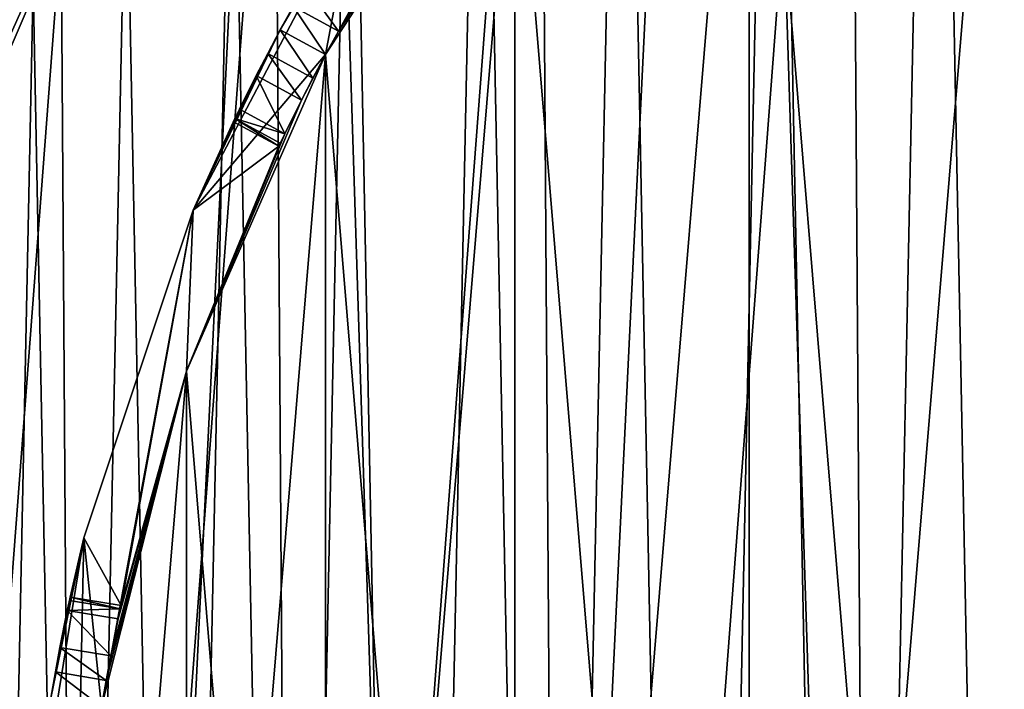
# Model space of a CAD drawing. Extents: x 35 to 217, y -91 to 91.
# Tile 11 of 43: x 63 to 92, y 11 to 30. Entities that reach past the tile are written whole.
import ezdxf

# ---------------------------------------------------------------- set-up
doc = ezdxf.new("R2010")
doc.units = 0
doc.header["$LTSCALE"] = 25.4
doc.layers.get('0').update_dxf_attribs({"color": 13, "linetype": 'CONTINUOUS'})

# ---------------------------------------------------------------- blocks, each defined once
blk = doc.blocks.new('CANOPY-A-MINI-10017-10018_')
at = {"color": 250}
mesh = blk.add_polyface(dxfattribs=at)
corners = [(36.159, -17.561, 1), (35.219, 11.779, 1), (34.504, -2.929, 1), (38.283, 26.182, 1), (40.139, -31.739, 1), (43.619, 39.907, 1), (46.341, -45.094, 1), (51.086, 52.598, 1), (54.606, -57.281, 1), (60.493, 63.927, 1), (64.718, -67.985, 1), (71.596, 73.6, 1), (76.417, -76.928, 1), (84.106, 81.368, 1), (89.399, -83.879, 1), (97.7, 87.027, 1), (103.327, -88.657, 1), (112.026, 90.433, 1), (117.842, -91.139, 1), (126.713, 91.497, 1), (132.567, -91.261, 1), (141.381, 90.191, 1), (147.121, -89.019, 1), (155.648, 86.549, 1), (161.126, -84.471, 1), (169.147, 80.665, 1), (174.221, -77.736, 1), (181.528, 72.693, 1), (186.066, -68.987, 1), (192.469, 62.837, 1), (196.354, -58.452, 1), (201.687, 51.354, 1), (204.818, -46.403, 1), (205.574, 45.094, 1), (211.241, -33.152, 1), (208.944, 38.541, 1), (214.052, 24.73, 1), (215.454, -19.042, 1), (216.878, 10.279, 1), (217.35, -4.439, 1)]
mesh.append_faces([[corners[k] for k in face] for face in [(0, 1, 2), (38, 37, 39)]], dxfattribs={"vtx0": -1, "color": 250})
mesh.append_faces([[corners[k] for k in face] for face in [(1, 0, 3), (3, 4, 5), (5, 6, 7), (7, 8, 9), (9, 10, 11), (11, 12, 13), (13, 14, 15), (15, 16, 17), (17, 18, 19), (19, 20, 21), (21, 22, 23), (23, 24, 25), (25, 26, 27), (27, 28, 29), (29, 30, 31), (31, 32, 33), (33, 34, 35), (35, 34, 36), (36, 37, 38)]], dxfattribs={"vtx0": -1, "vtx1": -1, "color": 250})
mesh.append_faces([[corners[k] for k in face] for face in [(3, 0, 4), (5, 4, 6), (7, 6, 8), (9, 8, 10), (11, 10, 12), (13, 12, 14), (15, 14, 16), (17, 16, 18), (19, 18, 20), (21, 20, 22), (23, 22, 24), (25, 24, 26), (27, 26, 28), (29, 28, 30), (31, 30, 32), (33, 32, 34), (36, 34, 37)]], dxfattribs={"vtx0": -1, "vtx2": -1, "color": 250})
mesh = blk.add_polyface(dxfattribs=at)
corners = [(35.219, 11.779), (36.159, -17.561), (34.504, -2.929), (38.283, 26.182), (40.139, -31.739), (43.619, 39.907), (46.341, -45.094), (51.086, 52.598), (54.606, -57.281), (60.493, 63.927), (64.718, -67.985), (71.596, 73.6), (76.417, -76.928), (84.106, 81.368), (89.399, -83.879), (97.7, 87.027), (103.327, -88.657), (112.026, 90.433), (117.842, -91.139), (126.713, 91.497), (132.567, -91.261), (141.381, 90.191), (147.121, -89.019), (155.648, 86.549), (161.126, -84.471), (169.147, 80.665), (174.221, -77.736), (181.528, 72.693), (186.066, -68.987), (192.469, 62.837), (196.354, -58.452), (201.687, 51.354), (204.818, -46.403), (205.574, 45.094), (211.241, -33.152), (208.944, 38.541), (214.052, 24.73), (215.454, -19.042), (216.878, 10.279), (217.35, -4.439)]
mesh.append_faces([[corners[k] for k in face] for face in [(0, 1, 2), (37, 38, 39)]], dxfattribs={"vtx0": -1, "color": 250})
mesh.append_faces([[corners[k] for k in face] for face in [(1, 3, 4), (4, 5, 6), (6, 7, 8), (8, 9, 10), (10, 11, 12), (12, 13, 14), (14, 15, 16), (16, 17, 18), (18, 19, 20), (20, 21, 22), (22, 23, 24), (24, 25, 26), (26, 27, 28), (28, 29, 30), (30, 31, 32), (32, 33, 34), (34, 36, 37)]], dxfattribs={"vtx0": -1, "vtx1": -1, "color": 250})
mesh.append_faces([[corners[k] for k in face] for face in [(1, 0, 3), (4, 3, 5), (6, 5, 7), (8, 7, 9), (10, 9, 11), (12, 11, 13), (14, 13, 15), (16, 15, 17), (18, 17, 19), (20, 19, 21), (22, 21, 23), (24, 23, 25), (26, 25, 27), (28, 27, 29), (30, 29, 31), (32, 31, 33), (34, 33, 35), (34, 35, 36), (37, 36, 38)]], dxfattribs={"vtx0": -1, "vtx2": -1, "color": 250})
at = {"color": 18}
mesh = blk.add_polyface(dxfattribs=at)
corners = [(56.605, -12.669, 11.7), (56.163, 9.945, 11.7), (55.471, -1.38, 11.7), (56.459, -0.476, 11.7), (57.486, -11.909, 11.7), (59.536, -23.63, 11.7), (60.38, -23.017, 11.7), (64.186, -33.979, 11.7), (65.062, -33.497, 11.7), (70.437, -43.447, 11.7), (71.406, -43.063, 11.7), (78.125, -51.791, 11.7), (79.238, -51.454, 11.7), (87.052, -58.793, 11.7), (88.344, -58.442, 11.7), (96.987, -64.273, 11.7), (98.477, -63.836, 11.7), (107.672, -68.087, 11.7), (109.359, -67.489, 11.7), (118.831, -70.139, 11.7), (120.693, -69.3, 11.7), (130.175, -70.374, 11.7), (132.172, -69.222, 11.7), (141.409, -68.786, 11.7), (143.48, -67.255, 11.7), (152.243, -65.417, 11.7), (154.311, -63.453, 11.7), (162.396, -60.353, 11.7), (164.368, -57.921, 11.7), (171.605, -53.726, 11.7), (173.378, -50.809, 11.7), (179.633, -45.708, 11.7), (181.094, -42.311, 11.7), (186.27, -36.506, 11.7), (187.306, -32.659, 11.7), (191.345, -26.359, 11.7), (191.845, -22.115, 11.7), (194.726, -15.529, 11.7), (194.587, -10.969, 11.7), (195.456, 0.476, 11.7), (196.327, -4.296, 11.7), (196.104, 7.047, 11.7), (57.329, 10.969, 11.7), (58.662, 21.012, 11.7), (60.07, 22.115, 11.7), (62.904, 31.535, 11.7), (64.609, 32.659, 11.7), (68.779, 41.241, 11.7), (70.821, 42.311, 11.7), (76.135, 49.879, 11.7), (78.537, 50.809, 11.7), (84.781, 57.225, 11.7), (87.547, 57.921, 11.7), (94.494, 63.09, 11.7), (97.604, 63.453, 11.7), (105.022, 67.32, 11.7), (108.435, 67.255, 11.7), (116.092, 69.806, 11.7), (119.744, 69.222, 11.7), (127.417, 70.485, 11.7), (131.222, 69.3, 11.7), (138.705, 69.338, 11.7), (142.557, 67.489, 11.7), (149.662, 66.395, 11.7), (153.438, 63.836, 11.7), (160.006, 61.733, 11.7), (163.571, 58.442, 11.7), (169.468, 55.472, 11.7), (172.677, 51.454, 11.7), (177.802, 47.774, 11.7), (180.509, 43.063, 11.7), (184.795, 38.839, 11.7), (186.853, 33.497, 11.7), (187.729, 33.979, 11.7), (191.536, 23.017, 11.7), (190.263, 28.898, 11.7), (194.066, 18.208, 11.7), (194.43, 11.909, 11.7)]
mesh.append_faces([[corners[k] for k in face] for face in [(0, 1, 2)]], dxfattribs={"vtx0": -1, "color": 18})
mesh.append_faces([[corners[k] for k in face] for face in [(3, 0, 4), (4, 5, 6), (6, 7, 8), (8, 9, 10), (10, 11, 12), (12, 13, 14), (14, 15, 16), (16, 17, 18), (18, 19, 20), (20, 21, 22), (22, 23, 24), (24, 25, 26), (26, 27, 28), (28, 29, 30), (30, 31, 32), (32, 33, 34), (34, 35, 36), (36, 37, 38), (38, 37, 39), (1, 42, 43), (42, 1, 3), (43, 44, 45), (45, 46, 47), (47, 48, 49), (49, 50, 51), (51, 52, 53), (53, 54, 55), (55, 56, 57), (57, 58, 59), (59, 60, 61), (61, 62, 63), (63, 64, 65), (65, 66, 67), (67, 68, 69), (69, 70, 71), (71, 72, 73), (73, 74, 75), (75, 74, 76), (76, 77, 41)]], dxfattribs={"vtx0": -1, "vtx1": -1, "color": 18})
mesh.append_faces([[corners[k] for k in face] for face in [(1, 0, 3)]], dxfattribs={"vtx0": -1, "vtx1": -1, "vtx2": -1, "color": 18})
mesh.append_faces([[corners[k] for k in face] for face in [(4, 0, 5), (6, 5, 7), (8, 7, 9), (10, 9, 11), (12, 11, 13), (14, 13, 15), (16, 15, 17), (18, 17, 19), (20, 19, 21), (22, 21, 23), (24, 23, 25), (26, 25, 27), (28, 27, 29), (30, 29, 31), (32, 31, 33), (34, 33, 35), (36, 35, 37), (39, 37, 40), (39, 40, 41), (43, 42, 44), (45, 44, 46), (47, 46, 48), (49, 48, 50), (51, 50, 52), (53, 52, 54), (55, 54, 56), (57, 56, 58), (59, 58, 60), (61, 60, 62), (63, 62, 64), (65, 64, 66), (67, 66, 68), (69, 68, 70), (71, 70, 72), (73, 72, 74), (76, 74, 77), (41, 77, 39)]], dxfattribs={"vtx0": -1, "vtx2": -1, "color": 18})
mesh = blk.add_polyface(dxfattribs=at)
corners = [(56.587, 4.235, 1), (56.806, -6.947, 1), (56.471, -1.36, 1), (57.153, 9.804, 1), (57.589, -12.489, 1), (58.165, 15.308, 1), (58.816, -17.95, 1), (59.616, 20.714, 1), (60.478, -23.295, 1), (61.498, 25.985, 1), (62.564, -28.488, 1), (63.798, 31.088, 1), (65.062, -33.497, 1), (66.501, 35.989, 1), (67.955, -38.288, 1), (69.59, 40.656, 1), (71.224, -42.831, 1), (73.044, 45.06, 1), (74.848, -47.096, 1), (76.841, 49.172, 1), (78.804, -51.056, 1), (80.957, 52.964, 1), (83.065, -54.685, 1), (85.365, 56.414, 1), (87.604, -57.959, 1), (90.036, 59.497, 1), (92.392, -60.857, 1), (94.94, 62.195, 1), (97.398, -63.361, 1), (100.045, 64.489, 1), (102.589, -65.454, 1), (105.319, 66.365, 1), (107.932, -67.122, 1), (110.726, 67.81, 1), (113.391, -68.355, 1), (116.231, 68.816, 1), (118.932, -69.144, 1), (121.8, 69.376, 1), (124.519, -69.485, 1), (127.396, 69.485, 1), (130.115, -69.376, 1), (132.983, 69.144, 1), (135.684, -68.816, 1), (138.524, 68.355, 1), (141.19, -67.81, 1), (143.983, 67.122, 1), (146.597, -66.365, 1), (149.326, 65.454, 1), (151.87, -64.489, 1), (154.517, 63.361, 1), (156.975, -62.195, 1), (159.523, 60.857, 1), (161.879, -59.497, 1), (164.311, 57.959, 1), (166.55, -56.414, 1), (168.85, 54.685, 1), (170.958, -52.964, 1), (173.112, 51.056, 1), (175.074, -49.172, 1), (177.067, 47.096, 1), (178.871, -45.06, 1), (180.691, 42.831, 1), (182.325, -40.656, 1), (183.96, 38.288, 1), (185.414, -35.989, 1), (186.853, 33.497, 1), (188.117, -31.088, 1), (189.351, 28.488, 1), (190.417, -25.985, 1), (191.437, 23.295, 1), (192.299, -20.714, 1), (193.1, 17.95, 1), (193.751, -15.308, 1), (194.326, 12.489, 1), (194.763, -9.804, 1), (195.109, 6.947, 1), (195.328, -4.235, 1), (195.444, 1.36, 1)]
mesh.append_faces([[corners[k] for k in face] for face in [(0, 1, 2), (76, 75, 77)]], dxfattribs={"vtx0": -1, "color": 18})
mesh.append_faces([[corners[k] for k in face] for face in [(1, 3, 4), (4, 5, 6), (6, 7, 8), (8, 9, 10), (10, 11, 12), (12, 13, 14), (14, 15, 16), (16, 17, 18), (18, 19, 20), (20, 21, 22), (22, 23, 24), (24, 25, 26), (26, 27, 28), (28, 29, 30), (30, 31, 32), (32, 33, 34), (34, 35, 36), (36, 37, 38), (38, 39, 40), (40, 41, 42), (42, 43, 44), (44, 45, 46), (46, 47, 48), (48, 49, 50), (50, 51, 52), (52, 53, 54), (54, 55, 56), (56, 57, 58), (58, 59, 60), (60, 61, 62), (62, 63, 64), (64, 65, 66), (66, 67, 68), (68, 69, 70), (70, 71, 72), (72, 73, 74), (74, 75, 76)]], dxfattribs={"vtx0": -1, "vtx1": -1, "color": 18})
mesh.append_faces([[corners[k] for k in face] for face in [(1, 0, 3), (4, 3, 5), (6, 5, 7), (8, 7, 9), (10, 9, 11), (12, 11, 13), (14, 13, 15), (16, 15, 17), (18, 17, 19), (20, 19, 21), (22, 21, 23), (24, 23, 25), (26, 25, 27), (28, 27, 29), (30, 29, 31), (32, 31, 33), (34, 33, 35), (36, 35, 37), (38, 37, 39), (40, 39, 41), (42, 41, 43), (44, 43, 45), (46, 45, 47), (48, 47, 49), (50, 49, 51), (52, 51, 53), (54, 53, 55), (56, 55, 57), (58, 57, 59), (60, 59, 61), (62, 61, 63), (64, 63, 65), (66, 65, 67), (68, 67, 69), (70, 69, 71), (72, 71, 73), (74, 73, 75)]], dxfattribs={"vtx0": -1, "vtx2": -1, "color": 18})
mesh = blk.add_polyface(dxfattribs=at)
corners = [(57.486, -11.909, 2.5), (57.329, 10.969, 2.5), (56.459, -0.476, 2.5), (60.07, 22.115, 2.5), (60.38, -23.017, 2.5), (64.609, 32.659, 2.5), (65.062, -33.497, 2.5), (70.821, 42.311, 2.5), (71.406, -43.063, 2.5), (78.537, 50.809, 2.5), (79.238, -51.454, 2.5), (87.547, 57.921, 2.5), (88.344, -58.442, 2.5), (97.604, 63.453, 2.5), (98.477, -63.836, 2.5), (108.435, 67.255, 2.5), (109.359, -67.489, 2.5), (119.744, 69.222, 2.5), (120.693, -69.3, 2.5), (131.222, 69.3, 2.5), (132.172, -69.222, 2.5), (142.557, 67.489, 2.5), (143.48, -67.255, 2.5), (153.438, 63.836, 2.5), (154.311, -63.453, 2.5), (163.571, 58.442, 2.5), (164.368, -57.921, 2.5), (172.677, 51.454, 2.5), (173.378, -50.809, 2.5), (180.509, 43.063, 2.5), (181.094, -42.311, 2.5), (186.853, 33.497, 2.5), (187.306, -32.659, 2.5), (191.536, 23.017, 2.5), (191.845, -22.115, 2.5), (194.43, 11.909, 2.5), (194.587, -10.969, 2.5), (195.456, 0.476, 2.5)]
mesh.append_faces([[corners[k] for k in face] for face in [(0, 1, 2), (35, 36, 37)]], dxfattribs={"vtx0": -1, "color": 18})
mesh.append_faces([[corners[k] for k in face] for face in [(1, 0, 3), (3, 4, 5), (5, 6, 7), (7, 8, 9), (9, 10, 11), (11, 12, 13), (13, 14, 15), (15, 16, 17), (17, 18, 19), (19, 20, 21), (21, 22, 23), (23, 24, 25), (25, 26, 27), (27, 28, 29), (29, 30, 31), (31, 32, 33), (33, 34, 35)]], dxfattribs={"vtx0": -1, "vtx1": -1, "color": 18})
mesh.append_faces([[corners[k] for k in face] for face in [(3, 0, 4), (5, 4, 6), (7, 6, 8), (9, 8, 10), (11, 10, 12), (13, 12, 14), (15, 14, 16), (17, 16, 18), (19, 18, 20), (21, 20, 22), (23, 22, 24), (25, 24, 26), (27, 26, 28), (29, 28, 30), (31, 30, 32), (33, 32, 34), (35, 34, 36)]], dxfattribs={"vtx0": -1, "vtx2": -1, "color": 18})
mesh = blk.add_polyface(dxfattribs=at)
corners = [(63.66, -5.029, 24.5), (63.66, 5.029, 24.5), (63.458, 0, 24.5), (65.274, -14.957, 24.5), (64.958, 0, 24.5), (65.79, -10.04, 24.5), (68.459, -24.498, 24.5), (68.263, -19.807, 24.5), (72.31, -29.033, 24.5), (73.133, -33.404, 24.5), (77.82, -37.467, 24.5), (79.176, -41.445, 24.5), (84.643, -44.879, 24.5), (86.43, -48.413, 24.5), (92.594, -51.067, 24.5), (94.708, -54.127, 24.5), (101.454, -55.862, 24.5), (103.795, -58.439, 24.5), (110.983, -59.133, 24.5), (113.456, -61.237, 24.5), (120.92, -60.792, 24.5), (123.441, -62.449, 24.5), (130.995, -60.792, 24.5), (133.491, -62.044, 24.5), (140.932, -59.133, 24.5), (143.346, -60.032, 24.5), (150.461, -55.862, 24.5), (152.751, -56.466, 24.5), (159.321, -51.067, 24.5), (161.462, -51.436, 24.5), (167.272, -44.879, 24.5), (169.253, -45.075, 24.5), (174.095, -37.467, 24.5), (175.923, -37.546, 24.5), (179.605, -29.033, 24.5), (181.299, -29.045, 24.5), (183.652, -19.807, 24.5), (185.241, -19.792, 24.5), (186.126, -10.04, 24.5), (187.648, -10.026, 24.5), (186.958, 0, 24.5), (65.274, 14.957, 24.5), (65.79, 10.04, 24.5), (68.459, 24.498, 24.5), (68.263, 19.807, 24.5), (72.31, 29.033, 24.5), (73.133, 33.404, 24.5), (77.82, 37.467, 24.5), (79.176, 41.445, 24.5), (84.643, 44.879, 24.5), (86.43, 48.413, 24.5), (92.594, 51.067, 24.5), (94.708, 54.127, 24.5), (101.454, 55.862, 24.5), (103.795, 58.439, 24.5), (110.983, 59.133, 24.5), (113.456, 61.237, 24.5), (120.92, 60.792, 24.5), (123.441, 62.449, 24.5), (130.995, 60.792, 24.5), (133.491, 62.044, 24.5), (140.932, 59.133, 24.5), (143.346, 60.032, 24.5), (150.461, 55.862, 24.5), (152.751, 56.466, 24.5), (159.321, 51.067, 24.5), (161.462, 51.436, 24.5), (167.272, 44.879, 24.5), (169.253, 45.075, 24.5), (174.095, 37.467, 24.5), (175.923, 37.546, 24.5), (179.605, 29.033, 24.5), (181.299, 29.045, 24.5), (183.652, 19.807, 24.5), (185.241, 19.792, 24.5), (186.126, 10.04, 24.5), (187.648, 10.026, 24.5), (188.458, 0, 24.5)]
mesh.append_faces([[corners[k] for k in face] for face in [(0, 1, 2), (76, 39, 77)]], dxfattribs={"vtx0": -1, "color": 18})
mesh.append_faces([[corners[k] for k in face] for face in [(4, 3, 5), (5, 6, 7), (7, 6, 8), (8, 9, 10), (10, 11, 12), (12, 13, 14), (14, 15, 16), (16, 17, 18), (18, 19, 20), (20, 21, 22), (22, 23, 24), (24, 25, 26), (26, 27, 28), (28, 29, 30), (30, 31, 32), (32, 33, 34), (34, 35, 36), (36, 37, 38), (38, 39, 40), (41, 42, 43), (43, 45, 46), (46, 47, 48), (48, 49, 50), (50, 51, 52), (52, 53, 54), (54, 55, 56), (56, 57, 58), (58, 59, 60), (60, 61, 62), (62, 63, 64), (64, 65, 66), (66, 67, 68), (68, 69, 70), (70, 71, 72), (72, 73, 74), (74, 75, 76)]], dxfattribs={"vtx0": -1, "vtx1": -1, "color": 18})
mesh.append_faces([[corners[k] for k in face] for face in [(1, 3, 4), (76, 40, 39)]], dxfattribs={"vtx0": -1, "vtx1": -1, "vtx2": -1, "color": 18})
mesh.append_faces([[corners[k] for k in face] for face in [(1, 0, 3), (5, 3, 6), (8, 6, 9), (10, 9, 11), (12, 11, 13), (14, 13, 15), (16, 15, 17), (18, 17, 19), (20, 19, 21), (22, 21, 23), (24, 23, 25), (26, 25, 27), (28, 27, 29), (30, 29, 31), (32, 31, 33), (34, 33, 35), (36, 35, 37), (38, 37, 39), (4, 41, 1), (41, 4, 42), (43, 42, 44), (43, 44, 45), (46, 45, 47), (48, 47, 49), (50, 49, 51), (52, 51, 53), (54, 53, 55), (56, 55, 57), (58, 57, 59), (60, 59, 61), (62, 61, 63), (64, 63, 65), (66, 65, 67), (68, 67, 69), (70, 69, 71), (72, 71, 73), (74, 73, 75), (76, 75, 40)]], dxfattribs={"vtx0": -1, "vtx2": -1, "color": 18})
mesh = blk.add_polyface(dxfattribs=at)
corners = [(65.79, -10.04, 21.5), (65.79, 10.04, 21.5), (64.958, 0, 21.5), (68.263, -19.807, 21.5), (68.263, 19.807, 21.5), (72.31, -29.033, 21.5), (72.31, 29.033, 21.5), (77.82, -37.467, 21.5), (77.82, 37.467, 21.5), (84.643, -44.879, 21.5), (84.643, 44.879, 21.5), (92.594, -51.067, 21.5), (92.594, 51.067, 21.5), (101.454, -55.862, 21.5), (101.454, 55.862, 21.5), (110.983, -59.133, 21.5), (110.983, 59.133, 21.5), (120.92, -60.792, 21.5), (120.92, 60.792, 21.5), (130.995, -60.792, 21.5), (130.995, 60.792, 21.5), (140.932, -59.133, 21.5), (140.932, 59.133, 21.5), (150.461, -55.862, 21.5), (150.461, 55.862, 21.5), (159.321, -51.067, 21.5), (159.321, 51.067, 21.5), (167.272, -44.879, 21.5), (167.272, 44.879, 21.5), (174.095, -37.467, 21.5), (174.095, 37.467, 21.5), (179.605, -29.033, 21.5), (179.605, 29.033, 21.5), (183.652, -19.807, 21.5), (183.652, 19.807, 21.5), (186.126, -10.04, 21.5), (186.126, 10.04, 21.5), (186.958, 0, 21.5)]
mesh.append_faces([[corners[k] for k in face] for face in [(0, 1, 2), (36, 35, 37)]], dxfattribs={"vtx0": -1, "color": 18})
mesh.append_faces([[corners[k] for k in face] for face in [(1, 3, 4), (4, 5, 6), (6, 7, 8), (8, 9, 10), (10, 11, 12), (12, 13, 14), (14, 15, 16), (16, 17, 18), (18, 19, 20), (20, 21, 22), (22, 23, 24), (24, 25, 26), (26, 27, 28), (28, 29, 30), (30, 31, 32), (32, 33, 34), (34, 35, 36)]], dxfattribs={"vtx0": -1, "vtx1": -1, "color": 18})
mesh.append_faces([[corners[k] for k in face] for face in [(1, 0, 3), (4, 3, 5), (6, 5, 7), (8, 7, 9), (10, 9, 11), (12, 11, 13), (14, 13, 15), (16, 15, 17), (18, 17, 19), (20, 19, 21), (22, 21, 23), (24, 23, 25), (26, 25, 27), (28, 27, 29), (30, 29, 31), (32, 31, 33), (34, 33, 35)]], dxfattribs={"vtx0": -1, "vtx2": -1, "color": 18})
mesh = blk.add_polyface(dxfattribs=at)
corners = [(65.79, 10.04, 19.5), (65.79, -10.04, 19.5), (64.958, 0, 19.5), (68.263, 19.807, 19.5), (68.263, -19.807, 19.5), (72.31, 29.033, 19.5), (72.31, -29.033, 19.5), (77.82, 37.467, 19.5), (77.82, -37.467, 19.5), (84.643, 44.879, 19.5), (84.643, -44.879, 19.5), (92.594, 51.067, 19.5), (92.594, -51.067, 19.5), (101.454, 55.862, 19.5), (101.454, -55.862, 19.5), (110.983, 59.133, 19.5), (110.983, -59.133, 19.5), (120.92, 60.792, 19.5), (120.92, -60.792, 19.5), (130.995, 60.792, 19.5), (130.995, -60.792, 19.5), (140.932, 59.133, 19.5), (140.932, -59.133, 19.5), (150.461, 55.862, 19.5), (150.461, -55.862, 19.5), (159.321, 51.067, 19.5), (159.321, -51.067, 19.5), (167.272, 44.879, 19.5), (167.272, -44.879, 19.5), (174.095, 37.467, 19.5), (174.095, -37.467, 19.5), (179.605, 29.033, 19.5), (179.605, -29.033, 19.5), (183.652, 19.807, 19.5), (183.652, -19.807, 19.5), (186.126, 10.04, 19.5), (186.126, -10.04, 19.5), (186.958, 0, 19.5)]
mesh.append_faces([[corners[k] for k in face] for face in [(0, 1, 2), (36, 35, 37)]], dxfattribs={"vtx0": -1, "color": 18})
mesh.append_faces([[corners[k] for k in face] for face in [(1, 3, 4), (4, 5, 6), (6, 7, 8), (8, 9, 10), (10, 11, 12), (12, 13, 14), (14, 15, 16), (16, 17, 18), (18, 19, 20), (20, 21, 22), (22, 23, 24), (24, 25, 26), (26, 27, 28), (28, 29, 30), (30, 31, 32), (32, 33, 34), (34, 35, 36)]], dxfattribs={"vtx0": -1, "vtx1": -1, "color": 18})
mesh.append_faces([[corners[k] for k in face] for face in [(1, 0, 3), (4, 3, 5), (6, 5, 7), (8, 7, 9), (10, 9, 11), (12, 11, 13), (14, 13, 15), (16, 15, 17), (18, 17, 19), (20, 19, 21), (22, 21, 23), (24, 23, 25), (26, 25, 27), (28, 27, 29), (30, 29, 31), (32, 31, 33), (34, 33, 35)]], dxfattribs={"vtx0": -1, "vtx2": -1, "color": 18})
mesh = blk.add_polyface(dxfattribs=at)
corners = [(77.82, 37.467, 19.5), (72.31, 29.033, 19.5), (72.684, 29.714, 18.398)]
mesh.append_faces([[corners[k] for k in face] for face in [(0, 1, 2)]], dxfattribs={"color": 18})
mesh = blk.add_polyface(dxfattribs=at)
corners = [(77.82, 37.467, 21.5), (72.31, 29.033, 24.5), (72.31, 29.033, 21.5), (77.82, 37.467, 24.5)]
mesh.append_faces([[corners[k] for k in face] for face in [(0, 1, 2), (1, 0, 3)]], dxfattribs={"vtx0": -1, "color": 18})
mesh = blk.add_polyface(dxfattribs=at)
corners = [(77.82, 37.467, 19.5), (72.684, 29.714, 18.398), (73.04, 30.343, 18.098)]
mesh.append_faces([[corners[k] for k in face] for face in [(0, 1, 2)]], dxfattribs={"color": 18})
mesh = blk.add_polyface(dxfattribs=at)
corners = [(73.133, 33.404, 24.5), (70.99, 29.747, 18.5), (68.459, 24.498, 24.5)]
mesh.append_faces([[corners[k] for k in face] for face in [(0, 1, 2)]], dxfattribs={"color": 18})
mesh = blk.add_polyface(dxfattribs=at)
corners = [(73.133, 33.404, 24.5), (71.365, 30.428, 18.398), (70.99, 29.747, 18.5)]
mesh.append_faces([[corners[k] for k in face] for face in [(0, 1, 2)]], dxfattribs={"color": 18})
mesh = blk.add_polyface(dxfattribs=at)
corners = [(64.609, 32.659, 2.5), (60.07, 22.115, 11.7), (60.07, 22.115, 2.5), (64.609, 32.659, 11.7)]
mesh.append_faces([[corners[k] for k in face] for face in [(0, 1, 2), (1, 0, 3)]], dxfattribs={"vtx0": -1, "color": 18})
mesh = blk.add_polyface(dxfattribs=at)
corners = [(63.351, 31.311, 1.134), (61.498, 25.985, 1), (61.034, 26.172, 1.134), (63.798, 31.088, 1)]
mesh.append_faces([[corners[k] for k in face] for face in [(0, 1, 2), (1, 0, 3)]], dxfattribs={"vtx0": -1, "color": 18})
mesh = blk.add_polyface(dxfattribs=at)
corners = [(71.72, 31.057, 18.098), (72.684, 29.714, 18.398), (71.365, 30.428, 18.398), (73.04, 30.343, 18.098)]
mesh.append_faces([[corners[k] for k in face] for face in [(0, 1, 2), (1, 0, 3)]], dxfattribs={"vtx0": -1, "color": 18})
mesh = blk.add_polyface(dxfattribs=at)
corners = [(71.365, 30.428, 18.398), (72.31, 29.033, 18.5), (70.99, 29.747, 18.5), (72.684, 29.714, 18.398)]
mesh.append_faces([[corners[k] for k in face] for face in [(0, 1, 2), (1, 0, 3)]], dxfattribs={"vtx0": -1, "color": 18})
mesh = blk.add_polyface(dxfattribs=at)
corners = [(70.99, 29.747, 18.5), (70.625, 29.061, 18.398), (68.459, 24.498, 24.5)]
mesh.append_faces([[corners[k] for k in face] for face in [(0, 1, 2)]], dxfattribs={"color": 18})
mesh = blk.add_polyface(dxfattribs=at)
corners = [(70.99, 29.747, 18.5), (71.944, 28.347, 18.398), (70.625, 29.061, 18.398), (72.31, 29.033, 18.5)]
mesh.append_faces([[corners[k] for k in face] for face in [(0, 1, 2), (1, 0, 3)]], dxfattribs={"vtx0": -1, "color": 18})
mesh = blk.add_polyface(dxfattribs=at)
corners = [(72.684, 29.714, 18.398), (72.31, 29.033, 19.5), (72.31, 29.033, 18.5)]
mesh.append_faces([[corners[k] for k in face] for face in [(0, 1, 2)]], dxfattribs={"color": 18})
mesh = blk.add_polyface(dxfattribs=at)
corners = [(72.31, 29.033, 19.5), (68.263, 19.807, 19.5), (71.612, 27.705, 18.098)]
mesh.append_faces([[corners[k] for k in face] for face in [(0, 1, 2)]], dxfattribs={"color": 18})
mesh = blk.add_polyface(dxfattribs=at)
corners = [(72.31, 29.033, 21.5), (68.263, 19.807, 24.5), (68.263, 19.807, 21.5), (72.31, 29.033, 24.5)]
mesh.append_faces([[corners[k] for k in face] for face in [(0, 1, 2), (1, 0, 3)]], dxfattribs={"vtx0": -1, "color": 18})
mesh = blk.add_polyface(dxfattribs=at)
corners = [(70.625, 29.061, 18.398), (70.292, 28.419, 18.098), (68.459, 24.498, 24.5)]
mesh.append_faces([[corners[k] for k in face] for face in [(0, 1, 2)]], dxfattribs={"color": 18})
mesh = blk.add_polyface(dxfattribs=at)
corners = [(70.625, 29.061, 18.398), (71.612, 27.705, 18.098), (70.292, 28.419, 18.098), (71.944, 28.347, 18.398)]
mesh.append_faces([[corners[k] for k in face] for face in [(0, 1, 2), (1, 0, 3)]], dxfattribs={"vtx0": -1, "color": 18})
mesh = blk.add_polyface(dxfattribs=at)
corners = [(72.31, 29.033, 19.5), (71.612, 27.705, 18.098), (71.944, 28.347, 18.398)]
mesh.append_faces([[corners[k] for k in face] for face in [(0, 1, 2)]], dxfattribs={"color": 18})
mesh = blk.add_polyface(dxfattribs=at)
corners = [(72.31, 29.033, 19.5), (71.944, 28.347, 18.398), (72.31, 29.033, 18.5)]
mesh.append_faces([[corners[k] for k in face] for face in [(0, 1, 2)]], dxfattribs={"color": 18})
mesh = blk.add_polyface(dxfattribs=at)
corners = [(70.292, 28.419, 18.098), (69.801, 27.436, 17), (68.459, 24.498, 24.5)]
mesh.append_faces([[corners[k] for k in face] for face in [(0, 1, 2)]], dxfattribs={"color": 18})
mesh = blk.add_polyface(dxfattribs=at)
corners = [(70.292, 28.419, 18.098), (71.122, 26.722, 17), (69.801, 27.436, 17), (71.612, 27.705, 18.098)]
mesh.append_faces([[corners[k] for k in face] for face in [(0, 1, 2), (1, 0, 3)]], dxfattribs={"vtx0": -1, "color": 18})
mesh = blk.add_polyface(dxfattribs=at)
corners = [(71.612, 27.705, 18.098), (68.263, 19.807, 19.5), (71.122, 26.722, 17)]
mesh.append_faces([[corners[k] for k in face] for face in [(0, 1, 2)]], dxfattribs={"color": 18})
mesh = blk.add_polyface(dxfattribs=at)
corners = [(69.801, 27.436, 17), (69.671, 27.166, 16.278), (68.459, 24.498, 24.5)]
mesh.append_faces([[corners[k] for k in face] for face in [(0, 1, 2)]], dxfattribs={"color": 18})
mesh = blk.add_polyface(dxfattribs=at)
corners = [(69.671, 27.166, 16.278), (71.122, 26.722, 17), (70.991, 26.451, 16.276), (69.801, 27.436, 17)]
mesh.append_faces([[corners[k] for k in face] for face in [(0, 1, 2), (1, 0, 3)]], dxfattribs={"vtx0": -1, "color": 18})
mesh = blk.add_polyface(dxfattribs=at)
corners = [(65.274, 14.957, 10.5), (66.356, 12.987, 10.5), (64.875, 13.234, 10.5), (68.459, 24.498, 10.5), (68.263, 19.807, 10.5), (70.947, 26.359, 10.5), (69.626, 27.074, 10.5)]
mesh.append_faces([[corners[k] for k in face] for face in [(0, 1, 2), (5, 3, 6)]], dxfattribs={"vtx0": -1, "color": 18})
mesh.append_faces([[corners[k] for k in face] for face in [(1, 3, 4), (4, 3, 5)]], dxfattribs={"vtx0": -1, "vtx1": -1, "color": 18})
mesh.append_faces([[corners[k] for k in face] for face in [(1, 0, 3)]], dxfattribs={"vtx0": -1, "vtx2": -1, "color": 18})
mesh = blk.add_polyface(dxfattribs=at)
corners = [(69.671, 27.166, 16.278), (68.459, 24.498, 10.5), (68.459, 24.498, 24.5)]
mesh.append_faces([[corners[k] for k in face] for face in [(0, 1, 2)]], dxfattribs={"color": 18})
mesh = blk.add_polyface(dxfattribs=at)
corners = [(69.671, 27.166, 16.278), (69.626, 27.074, 15.5), (68.459, 24.498, 10.5)]
mesh.append_faces([[corners[k] for k in face] for face in [(0, 1, 2)]], dxfattribs={"color": 18})
mesh = blk.add_polyface(dxfattribs=at)
corners = [(69.626, 27.074, 10.5), (68.459, 24.498, 10.5), (69.626, 27.074, 15.5)]
mesh.append_faces([[corners[k] for k in face] for face in [(0, 1, 2)]], dxfattribs={"color": 18})
mesh = blk.add_polyface(dxfattribs=at)
corners = [(69.671, 27.166, 16.278), (70.947, 26.359, 15.5), (69.626, 27.074, 15.5), (70.991, 26.451, 16.276)]
mesh.append_faces([[corners[k] for k in face] for face in [(0, 1, 2), (1, 0, 3)]], dxfattribs={"vtx0": -1, "color": 18})
mesh = blk.add_polyface(dxfattribs=at)
corners = [(69.626, 27.074, 15.5), (70.947, 26.359, 10.5), (69.626, 27.074, 10.5), (70.947, 26.359, 15.5)]
mesh.append_faces([[corners[k] for k in face] for face in [(0, 1, 2), (1, 0, 3)]], dxfattribs={"vtx0": -1, "color": 18})
mesh = blk.add_polyface(dxfattribs=at)
corners = [(71.122, 26.722, 17), (68.263, 19.807, 19.5), (70.991, 26.451, 16.276)]
mesh.append_faces([[corners[k] for k in face] for face in [(0, 1, 2)]], dxfattribs={"color": 18})
mesh = blk.add_polyface(dxfattribs=at)
corners = [(70.991, 26.451, 16.276), (68.263, 19.807, 19.5), (70.947, 26.359, 15.5)]
mesh.append_faces([[corners[k] for k in face] for face in [(0, 1, 2)]], dxfattribs={"color": 18})
mesh = blk.add_polyface(dxfattribs=at)
corners = [(70.947, 26.359, 10.5), (68.263, 19.807, 19.5), (68.263, 19.807, 10.5), (70.947, 26.359, 15.5)]
mesh.append_faces([[corners[k] for k in face] for face in [(0, 1, 2), (1, 0, 3)]], dxfattribs={"vtx0": -1, "color": 18})
mesh = blk.add_polyface(dxfattribs=at)
corners = [(68.459, 24.498, 24.5), (65.274, 14.957, 10.5), (65.274, 14.957, 24.5), (68.459, 24.498, 10.5)]
mesh.append_faces([[corners[k] for k in face] for face in [(0, 1, 2), (1, 0, 3)]], dxfattribs={"vtx0": -1, "color": 18})
mesh = blk.add_polyface(dxfattribs=at)
corners = [(68.263, 19.807, 19.5), (65.79, 10.04, 19.5), (65.922, 10.806, 18.398)]
mesh.append_faces([[corners[k] for k in face] for face in [(0, 1, 2)]], dxfattribs={"color": 18})
mesh = blk.add_polyface(dxfattribs=at)
corners = [(68.263, 19.807, 21.5), (65.79, 10.04, 24.5), (65.79, 10.04, 21.5), (68.263, 19.807, 24.5)]
mesh.append_faces([[corners[k] for k in face] for face in [(0, 1, 2), (1, 0, 3)]], dxfattribs={"vtx0": -1, "color": 18})
mesh = blk.add_polyface(dxfattribs=at)
corners = [(68.263, 19.807, 19.5), (65.922, 10.806, 18.398), (66.055, 11.517, 18.098)]
mesh.append_faces([[corners[k] for k in face] for face in [(0, 1, 2)]], dxfattribs={"color": 18})
mesh = blk.add_polyface(dxfattribs=at)
corners = [(68.263, 19.807, 19.5), (66.055, 11.517, 18.098), (66.272, 12.594, 17)]
mesh.append_faces([[corners[k] for k in face] for face in [(0, 1, 2)]], dxfattribs={"color": 18})
mesh = blk.add_polyface(dxfattribs=at)
corners = [(68.263, 19.807, 19.5), (66.272, 12.594, 17), (66.334, 12.887, 16.278)]
mesh.append_faces([[corners[k] for k in face] for face in [(0, 1, 2)]], dxfattribs={"color": 18})
mesh = blk.add_polyface(dxfattribs=at)
corners = [(68.263, 19.807, 19.5), (66.334, 12.887, 16.278), (66.356, 12.987, 15.5)]
mesh.append_faces([[corners[k] for k in face] for face in [(0, 1, 2)]], dxfattribs={"color": 18})
mesh = blk.add_polyface(dxfattribs=at)
corners = [(68.263, 19.807, 10.5), (66.356, 12.987, 15.5), (66.356, 12.987, 10.5), (68.263, 19.807, 19.5)]
mesh.append_faces([[corners[k] for k in face] for face in [(0, 1, 2), (1, 0, 3)]], dxfattribs={"vtx0": -1, "color": 18})
mesh = blk.add_polyface(dxfattribs=at)
corners = [(65.274, 14.957, 24.5), (64.31, 10.287, 18.5), (63.66, 5.029, 24.5)]
mesh.append_faces([[corners[k] for k in face] for face in [(0, 1, 2)]], dxfattribs={"color": 18})
mesh = blk.add_polyface(dxfattribs=at)
corners = [(65.274, 14.957, 24.5), (64.443, 11.053, 18.398), (64.31, 10.287, 18.5)]
mesh.append_faces([[corners[k] for k in face] for face in [(0, 1, 2)]], dxfattribs={"color": 18})
mesh = blk.add_polyface(dxfattribs=at)
corners = [(65.274, 14.957, 24.5), (64.575, 11.764, 18.098), (64.443, 11.053, 18.398)]
mesh.append_faces([[corners[k] for k in face] for face in [(0, 1, 2)]], dxfattribs={"color": 18})
mesh = blk.add_polyface(dxfattribs=at)
corners = [(65.274, 14.957, 24.5), (64.791, 12.841, 17), (64.575, 11.764, 18.098)]
mesh.append_faces([[corners[k] for k in face] for face in [(0, 1, 2)]], dxfattribs={"color": 18})
mesh = blk.add_polyface(dxfattribs=at)
corners = [(65.274, 14.957, 24.5), (64.853, 13.135, 16.276), (64.791, 12.841, 17)]
mesh.append_faces([[corners[k] for k in face] for face in [(0, 1, 2)]], dxfattribs={"color": 18})
mesh = blk.add_polyface(dxfattribs=at)
corners = [(65.274, 14.957, 24.5), (64.875, 13.234, 15.5), (64.853, 13.135, 16.276)]
mesh.append_faces([[corners[k] for k in face] for face in [(0, 1, 2)]], dxfattribs={"color": 18})
mesh = blk.add_polyface(dxfattribs=at)
corners = [(65.274, 14.957, 24.5), (64.875, 13.234, 10.5), (64.875, 13.234, 15.5), (65.274, 14.957, 10.5)]
mesh.append_faces([[corners[k] for k in face] for face in [(0, 1, 2), (1, 0, 3)]], dxfattribs={"vtx0": -1, "color": 18})
mesh = blk.add_polyface(dxfattribs=at)
corners = [(66.334, 12.887, 16.278), (64.875, 13.234, 15.5), (66.356, 12.987, 15.5), (64.853, 13.135, 16.276)]
mesh.append_faces([[corners[k] for k in face] for face in [(0, 1, 2), (1, 0, 3)]], dxfattribs={"vtx0": -1, "color": 18})
mesh = blk.add_polyface(dxfattribs=at)
corners = [(66.356, 12.987, 15.5), (64.875, 13.234, 10.5), (66.356, 12.987, 10.5), (64.875, 13.234, 15.5)]
mesh.append_faces([[corners[k] for k in face] for face in [(0, 1, 2), (1, 0, 3)]], dxfattribs={"vtx0": -1, "color": 18})
mesh = blk.add_polyface(dxfattribs=at)
corners = [(66.334, 12.887, 16.278), (64.791, 12.841, 17), (64.853, 13.135, 16.276), (66.272, 12.594, 17)]
mesh.append_faces([[corners[k] for k in face] for face in [(0, 1, 2), (1, 0, 3)]], dxfattribs={"vtx0": -1, "color": 18})
mesh = blk.add_polyface(dxfattribs=at)
corners = [(64.791, 12.841, 17), (66.055, 11.517, 18.098), (64.575, 11.764, 18.098), (66.272, 12.594, 17)]
mesh.append_faces([[corners[k] for k in face] for face in [(0, 1, 2), (1, 0, 3)]], dxfattribs={"vtx0": -1, "color": 18})
mesh = blk.add_polyface(dxfattribs=at)
corners = [(64.575, 11.764, 18.098), (65.922, 10.806, 18.398), (64.443, 11.053, 18.398), (66.055, 11.517, 18.098)]
mesh.append_faces([[corners[k] for k in face] for face in [(0, 1, 2), (1, 0, 3)]], dxfattribs={"vtx0": -1, "color": 18})
mesh = blk.add_polyface(dxfattribs=at)
corners = [(64.443, 11.053, 18.398), (65.79, 10.04, 18.5), (64.31, 10.287, 18.5), (65.922, 10.806, 18.398)]
mesh.append_faces([[corners[k] for k in face] for face in [(0, 1, 2), (1, 0, 3)]], dxfattribs={"vtx0": -1, "color": 18})
mesh = blk.add_polyface(dxfattribs=at)
corners = [(65.922, 10.806, 18.398), (65.79, 10.04, 19.5), (65.79, 10.04, 18.5)]
mesh.append_faces([[corners[k] for k in face] for face in [(0, 1, 2)]], dxfattribs={"color": 18})

msp = doc.modelspace()

# ---------------------------------------------------------------- block references
at = {"color": 0}
msp.add_blockref('CANOPY-A-MINI-10017-10018_', (0, 0), dxfattribs=at)

doc.saveas('drawing.dxf')
